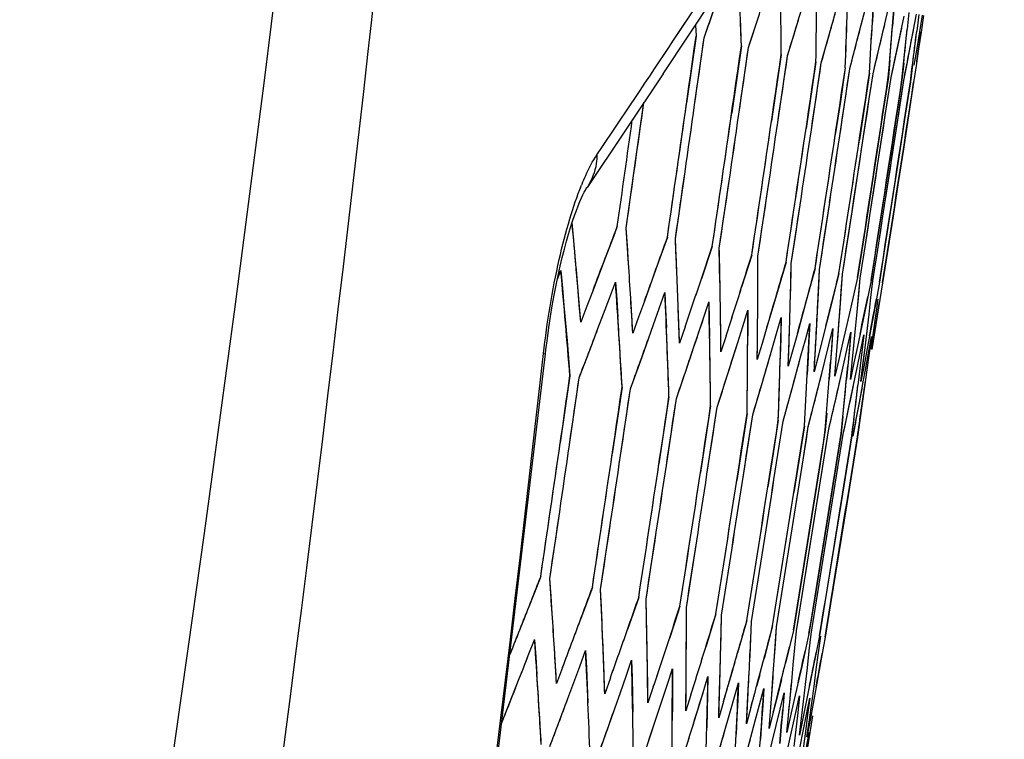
# Model space of a CAD drawing. Header units: millimetres. Extents: x 0 to 420, y 0 to 297.
# Tile 107 of 117: x 336.44 to 339.19, y 169.84 to 171.85. Entities that reach past the tile are written whole.
import ezdxf

# ---------------------------------------------------------------- set-up
doc = ezdxf.new("R2010")
doc.units = ezdxf.units.MM
doc.header["$LTSCALE"] = 23.1
doc.header["$PDMODE"] = 3
doc.header["$PDSIZE"] = 0.3125
doc.layers.get('0').update_dxf_attribs({"linetype": 'CONTINUOUS'})
doc.layers.get('Defpoints').update_dxf_attribs({"linetype": 'CONTINUOUS'})
doc.layers.add('06___PRT_ALL_SURFS', color=7, linetype='CONTINUOUS')
doc.layers.add('DIM_PILOTEES', color=7, linetype='CONTINUOUS')
doc.styles.get("Standard").update_dxf_attribs({"font": 'txt', "width": 0.7})
doc.dimstyles.new('DIMSTYLE_2', dxfattribs={"dimtxt": 2.5, "dimasz": 3.5, "dimexe": 2, "dimexo": 0, "dimtad": 1, "dimdec": 0, "dimlfac": 5, "dimdsep": 46, "dimtxsty": 'Standard', "dimblk": '_FILLED', "dimblk1": '_FILLED', "dimblk2": '_FILLED', "dimcen": 0.09, "dimazin": 2, "dimtp": 0.8, "dimtm": 0.8, "dimtfac": 1, "dimtdec": 0, "dimtofl": 0, "dimtmove": 0, "dimatfit": 3, "dimldrblk": '_FILLED', "dimfxl": 0, "dimtolj": 1, "dimarcsym": 0})
doc.dimstyles.new('DIMSTYLE_7', dxfattribs={"dimtxt": 2.5, "dimasz": 3.5, "dimexe": 2, "dimexo": 0, "dimgap": 2.5, "dimtad": 1, "dimdsep": 46, "dimtxsty": 'Standard', "dimblk": '_FILLED', "dimblk1": '_FILLED', "dimblk2": '_FILLED', "dimcen": 0.09, "dimazin": 2, "dimtp": 0.5, "dimtm": 0.5, "dimtfac": 1, "dimtofl": 0, "dimtmove": 0, "dimatfit": 3, "dimldrblk": '_FILLED', "dimfxl": 0, "dimtolj": 1, "dimarcsym": 0})

# ---------------------------------------------------------------- blocks, each defined once
blk = doc.blocks.new('_FILLED')
at = {"color": 0, "linetype": 'ByBlock'}
blk.add_solid([(0, 0), (-1, 0.14286), (-1, -0.14286)], dxfattribs=at)
blk = doc.blocks.new('*D5')
at = {"layer": 'DIM_PILOTEES', "color": 2, "linetype": 'Continuous'}
for p, q in [((332.4692, 242.223), (398.3912, 242.2232)), ((396.3912, 242.2232), (396.3913, 177.074)), ((396.3915, 111.9248), (396.3913, 177.074)), ((339.0076, 111.9246), (398.3915, 111.9248))]:
    blk.add_line(p, q, dxfattribs=at)
at = {"layer": 'DIM_PILOTEES', "color": 2, "linetype": 'Continuous', "xscale": 3.5, "yscale": 3.5, "zscale": 3.5}
for p, rotation in [((396.3912, 242.2232), 90.00015233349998), ((396.3915, 111.9248), 270.0001523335)]:
    blk.add_blockref('_FILLED', p, dxfattribs=dict(at, rotation=rotation))
at = {"layer": 'DIM_PILOTEES', "color": 2, "linetype": 'Continuous', "insert": (393.2663, 177.074), "char_height": 2.5, "width": 7.767857, "attachment_point": 2, "rotation": 90, "line_spacing_factor": 0.9}
blk.add_mtext('{\\ftxt;\\W0.0001;\\H0.0001;\\~}{\\ftxt;\\W2.0714285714;\\H2.5; }{\\ftxt;\\W0.0001;\\H0.0001;\\~}', dxfattribs=at)
blk = doc.blocks.new('*D14')
at = {"layer": 'Defpoints', "color": 0, "linetype": 'Continuous'}
for p in [(271.7552, 241.48), (318.6655, 194.5697), (271.7552, 147.6594), (365.5757, 147.6594)]:
    blk.add_point(p, dxfattribs=at)
at = {"layer": 'DIM_PILOTEES', "color": 0, "linetype": 'Continuous', "lineweight": -2}
for p, q in [((271.7552, 147.6594), (270.341, 146.2452)), ((365.5757, 147.6594), (366.99, 146.2452))]:
    blk.add_line(p, q, dxfattribs=at)
blk.add_arc((318.6655, 194.5697), 66.3412, 318.023138, 221.976862, dxfattribs=at)
at = {"layer": 'DIM_PILOTEES', "color": 0, "linetype": 'Continuous', "lineweight": -2, "xscale": 3.5, "yscale": 3.5, "zscale": 3.5}
for p, rotation in [((271.7552, 147.6594), 313.4884311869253), ((365.5757, 147.6594), 226.5115688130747)]:
    blk.add_blockref('_FILLED', p, dxfattribs=dict(at, rotation=rotation))
at = {"layer": 'DIM_PILOTEES', "color": 0, "linetype": 'Continuous', "insert": (323.275, 266.5968), "char_height": 2.5, "width": 14.285714, "attachment_point": 2, "rotation": 356.3382, "line_spacing_factor": 0.9}
blk.add_mtext('\\A1;{\\ftxt;\\W0.0001;\\H0.0001;\\~}{\\ftxt;\\W3.1428571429;\\H2.5; }{\\ftxt;\\W0.0001;\\H0.0001;\\~}{\\ftxt;\\W0.0001;\\H0.0001;\\~}{\\ftxt;\\W0.6666666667;\\H2.5; }{\\ftxt;\\W0.0001;\\H0.0001;\\~}', dxfattribs=at)

msp = doc.modelspace()

# ---------------------------------------------------------------- linework, layer by layer
at = {"color": 7, "linetype": 'Continuous'}
for p, q in [((338.2384, 171.699), (338.4446, 172.0102)), ((338.3015, 171.8436), (338.3697, 171.9464)), ((338.3528, 171.799), (338.3841, 171.8889)), ((338.7836, 171.804), (338.8071, 171.8954)), ((338.8254, 171.8915), (338.8229, 171.8439)), ((338.4768, 171.7726), (338.5063, 171.863)), ((338.8466, 171.7906), (338.8682, 171.8824)), ((338.8824, 171.8794), (338.8788, 171.832)), ((338.8949, 171.7803), (338.9119, 171.86)), ((338.8949, 171.7803), (338.9119, 171.86)), ((338.9248, 171.8704), (338.9201, 171.8232)), ((338.9286, 171.7732), (338.9463, 171.8658)), ((338.9525, 171.8645), (338.9468, 171.8175)), ((338.9477, 171.7691), (338.9634, 171.8622)), ((338.9655, 171.8617), (338.9588, 171.815)), ((338.2676, 171.7926), (338.3008, 171.8427)), ((338.2779, 171.808), (338.3015, 171.8436)), ((338.3285, 171.835), (338.3303, 171.8038)), ((338.5859, 171.7494), (338.6135, 171.8402)), ((338.3303, 171.8038), (338.3038, 171.6166)), ((338.6802, 171.7294), (338.7059, 171.8205)), ((338.7598, 171.7125), (338.7836, 171.804)), ((338.9588, 171.815), (338.952, 171.7682)), ((338.2676, 171.7925), (338.2701, 171.7963)), ((338.3263, 171.6118), (338.3528, 171.799)), ((338.4568, 171.7769), (338.4299, 171.5898)), ((338.8357, 171.7447), (338.8466, 171.7906)), ((338.885, 171.7342), (338.8949, 171.7803)), ((338.4498, 171.5856), (338.4768, 171.7726)), ((338.5685, 171.7531), (338.5412, 171.5661)), ((338.5585, 171.5625), (338.5859, 171.7494)), ((338.9197, 171.7268), (338.9286, 171.7732)), ((338.9398, 171.7225), (338.9477, 171.7691)), ((338.952, 171.7682), (338.9451, 171.7214)), ((338.6653, 171.7325), (338.6376, 171.5456)), ((338.6525, 171.5425), (338.6802, 171.7294)), ((338.8247, 171.6987), (338.8357, 171.7447)), ((338.8714, 171.7371), (338.8675, 171.6896)), ((338.875, 171.688), (338.885, 171.7342)), ((338.9105, 171.7287), (338.9056, 171.6814)), ((338.9106, 171.6804), (338.9197, 171.7268)), ((338.9351, 171.7235), (338.9292, 171.6764)), ((338.9451, 171.7214), (338.9381, 171.6745)), ((338.2384, 171.699), (338.0256, 171.3812)), ((338.7318, 171.5256), (338.7598, 171.7125)), ((338.7473, 171.7151), (338.7334, 171.6217)), ((338.8147, 171.7008), (338.8007, 171.6074)), ((338.8106, 171.6053), (338.8247, 171.6987)), ((338.8675, 171.6896), (338.8533, 171.5962)), ((338.8608, 171.5946), (338.875, 171.688)), ((338.9056, 171.6814), (338.8914, 171.5881)), ((338.8964, 171.587), (338.9106, 171.6804)), ((338.9292, 171.6764), (338.9149, 171.5831)), ((338.9381, 171.6745), (338.9238, 171.5812)), ((338.1615, 171.4541), (338.1846, 171.6187)), ((338.7334, 171.6217), (338.7194, 171.5283)), ((338.768, 171.3251), (338.8106, 171.6053)), ((338.8007, 171.6074), (338.7865, 171.514)), ((338.8179, 171.3145), (338.8608, 171.5946)), ((338.8533, 171.5962), (338.8391, 171.5028)), ((338.8533, 171.307), (338.8964, 171.587)), ((338.8914, 171.5881), (338.8771, 171.4947)), ((338.9149, 171.5831), (338.9006, 171.4897)), ((338.9238, 171.5812), (338.8661, 171.2078)), ((338.8391, 171.5028), (338.7961, 171.2227)), ((338.8771, 171.4947), (338.8339, 171.2147)), ((338.9006, 171.4897), (338.8572, 171.2097)), ((338.135, 171.2668), (338.1615, 171.4541)), ((338.2725, 171.2376), (338.2995, 171.4247)), ((338.3952, 171.2115), (338.4226, 171.3985)), ((338.5031, 171.1886), (338.5309, 171.3755)), ((338.5964, 171.1687), (338.6246, 171.3556)), ((338.6751, 171.152), (338.7036, 171.3388)), ((338.7393, 171.1384), (338.768, 171.3251)), ((338.8035, 171.2211), (338.8179, 171.3145)), ((337.9914, 171.2012), (337.984, 171.2832)), ((337.9914, 171.2012), (337.984, 171.2832)), ((338.8389, 171.2136), (338.8533, 171.307)), ((338.1102, 171.2721), (338.0765, 171.1831)), ((338.1032, 171.2536), (338.0765, 171.1831)), ((338.1415, 171.1692), (338.135, 171.2668)), ((338.2502, 171.2423), (338.2183, 171.1529)), ((338.245, 171.2276), (338.2183, 171.1529)), ((338.2767, 171.1405), (338.2725, 171.2376)), ((338.3754, 171.2157), (338.3453, 171.1259)), ((338.3971, 171.1149), (338.3952, 171.2115)), ((338.7961, 171.2227), (338.7816, 171.1294)), ((338.789, 171.1278), (338.8035, 171.2211)), ((338.8339, 171.2147), (338.8194, 171.1213)), ((338.8572, 171.2097), (338.8427, 171.1164)), ((338.8661, 171.2078), (338.8515, 171.1145)), ((338.0765, 171.1831), (338.0424, 171.0939)), ((338.4858, 171.1922), (338.4576, 171.1021)), ((338.4833, 171.184), (338.4576, 171.1021)), ((338.5029, 171.0924), (338.5031, 171.1886)), ((338.5816, 171.1719), (338.5552, 171.0813)), ((337.9427, 171.1245), (337.9524, 171.1488)), ((337.9524, 171.1488), (337.9568, 171.0998)), ((337.9999, 171.1029), (337.9957, 171.1526)), ((338.2183, 171.1529), (338.186, 171.0634)), ((338.594, 171.0731), (338.5964, 171.1687)), ((338.6628, 171.1546), (338.6382, 171.0637)), ((338.6705, 171.0568), (338.6751, 171.152)), ((338.6729, 171.1044), (338.6751, 171.152)), ((338.0885, 171.0718), (338.1052, 171.1163)), ((338.1052, 171.1163), (338.1085, 171.0676)), ((338.7295, 171.1405), (338.7067, 171.0491)), ((338.7326, 171.0436), (338.7393, 171.1384)), ((338.736, 171.091), (338.7393, 171.1384)), ((338.7816, 171.1294), (338.7608, 171.0376)), ((338.7803, 171.0335), (338.789, 171.1278)), ((338.7847, 171.0806), (338.789, 171.1278)), ((338.8194, 171.1213), (338.8005, 171.0292)), ((338.819, 171.0733), (338.8243, 171.1203)), ((338.8427, 171.1164), (338.8342, 171.0701)), ((337.9568, 171.0998), (337.9612, 171.0507)), ((338.008, 171.0046), (337.9999, 171.1029)), ((338.0424, 171.0939), (338.0252, 171.0493)), ((338.6705, 171.0568), (338.6729, 171.1044)), ((338.7326, 171.0436), (338.736, 171.091)), ((338.8515, 171.1145), (338.8441, 171.068)), ((338.0716, 171.0273), (338.0885, 171.0718)), ((338.1085, 171.0676), (338.1117, 171.0187)), ((338.1506, 171.0226), (338.1477, 171.0715)), ((338.186, 171.0634), (338.1698, 171.0186)), ((338.2273, 171.0423), (338.2431, 171.087)), ((338.2431, 171.087), (338.2453, 171.0385)), ((338.3513, 171.0159), (338.3663, 171.0608)), ((338.3663, 171.0608), (338.3673, 171.0125)), ((338.5552, 171.0813), (338.5284, 170.9906)), ((338.6382, 171.0637), (338.6133, 170.9726)), ((338.7803, 171.0335), (338.7847, 171.0806)), ((338.8135, 171.0264), (338.819, 171.0733)), ((338.8342, 171.0701), (338.8257, 171.0238)), ((338.8323, 171.0224), (338.8388, 171.0691)), ((338.8441, 171.068), (338.8366, 171.0215)), ((337.9612, 171.0507), (337.9697, 170.9525)), ((338.0252, 171.0493), (338.008, 171.0046)), ((338.2114, 170.9976), (338.2273, 171.0423)), ((338.2453, 171.0385), (338.2473, 170.9899)), ((338.2824, 170.9946), (338.2806, 171.0433)), ((338.4607, 170.9927), (338.4747, 171.0378)), ((338.4747, 171.0378), (338.4746, 170.9897)), ((338.7067, 171.0491), (338.6837, 170.9576)), ((338.7256, 170.9487), (338.7326, 171.0436)), ((338.7608, 171.0376), (338.7396, 170.9457)), ((338.7711, 170.939), (338.7803, 171.0335)), ((338.0561, 170.9863), (338.0716, 171.0273)), ((338.1534, 170.9737), (338.1506, 171.0226)), ((338.1698, 171.0186), (338.1534, 170.9737)), ((338.3363, 170.971), (338.3513, 171.0159)), ((338.3673, 171.0125), (338.3682, 170.9642)), ((338.3994, 170.9697), (338.3987, 171.0182)), ((338.5554, 170.9726), (338.5685, 171.0178)), ((338.5685, 171.0178), (338.5673, 170.97)), ((338.8005, 171.0292), (338.7812, 170.9369)), ((338.8023, 170.9324), (338.8135, 171.0264)), ((338.8257, 171.0238), (338.8084, 170.9311)), ((338.8191, 170.9288), (338.8323, 171.0224)), ((338.8366, 171.0215), (338.8212, 170.9283)), ((338.0377, 170.9381), (338.0561, 170.9863)), ((338.0377, 170.9381), (338.0561, 170.9863)), ((338.1972, 170.958), (338.2114, 170.9976)), ((338.1972, 170.958), (338.2114, 170.9976)), ((338.284, 170.9459), (338.2824, 170.9946)), ((338.2995, 170.991), (338.284, 170.9459)), ((338.4466, 170.9476), (338.4607, 170.9927)), ((338.4746, 170.9897), (338.4744, 170.9416)), ((338.5018, 170.948), (338.5022, 170.9962)), ((338.5284, 170.9906), (338.5148, 170.9452)), ((338.6356, 170.9555), (338.6478, 171.001)), ((338.6478, 171.001), (338.6456, 170.9534)), ((338.7014, 170.9415), (338.7126, 170.9872)), ((338.7126, 170.9872), (338.7059, 170.8924)), ((338.7126, 170.9872), (338.7093, 170.9398)), ((337.9697, 170.9525), (337.9777, 170.8542)), ((338.1793, 170.908), (338.1972, 170.958)), ((338.1793, 170.908), (338.1972, 170.958)), ((338.3234, 170.9327), (338.3363, 170.971)), ((338.3999, 170.9213), (338.3994, 170.9697)), ((338.4145, 170.9665), (338.3999, 170.9213)), ((338.5422, 170.9272), (338.5554, 170.9726)), ((338.5673, 170.97), (338.5661, 170.9222)), ((338.5896, 170.9293), (338.5912, 170.9773)), ((338.6133, 170.9726), (338.6007, 170.927)), ((338.6234, 170.91), (338.6356, 170.9555)), ((338.6456, 170.9534), (338.6432, 170.9058)), ((338.663, 170.9137), (338.6656, 170.9614)), ((338.6837, 170.9576), (338.672, 170.9118)), ((338.7527, 170.9306), (338.763, 170.9765)), ((338.763, 170.9765), (338.7542, 170.8822)), ((338.763, 170.9765), (338.7587, 170.9293)), ((338.7897, 170.9228), (338.799, 170.9688)), ((338.799, 170.9688), (338.7936, 170.9219)), ((338.8122, 170.918), (338.8206, 170.9642)), ((338.8206, 170.9642), (338.8142, 170.9175)), ((338.0035, 170.8487), (338.0377, 170.9381)), ((338.306, 170.881), (338.3234, 170.9327)), ((338.4181, 170.8572), (338.4466, 170.9476)), ((338.5012, 170.8998), (338.5018, 170.948)), ((338.5148, 170.9452), (338.5012, 170.8998)), ((338.5156, 170.8365), (338.5422, 170.9272)), ((338.588, 170.8813), (338.5896, 170.9293)), ((338.6007, 170.927), (338.588, 170.8813)), ((338.6901, 170.8958), (338.7014, 170.9415)), ((338.7093, 170.9398), (338.7059, 170.8924)), ((338.7181, 170.8536), (338.7256, 170.9487)), ((338.7219, 170.9012), (338.7256, 170.9487)), ((338.7396, 170.9457), (338.7289, 170.8997)), ((338.7423, 170.8847), (338.7527, 170.9306)), ((338.7587, 170.9293), (338.7542, 170.8822)), ((338.7616, 170.8444), (338.7711, 170.939)), ((338.7664, 170.8917), (338.7711, 170.939)), ((338.7812, 170.9369), (338.7715, 170.8906)), ((338.7802, 170.8766), (338.7897, 170.9228)), ((338.7907, 170.8382), (338.8023, 170.9324)), ((338.7966, 170.8853), (338.8023, 170.9324)), ((338.8084, 170.9311), (338.7996, 170.8847)), ((337.9041, 170.9166), (337.9096, 170.916)), ((338.1468, 170.8183), (338.1793, 170.908)), ((338.5986, 170.8189), (338.6234, 170.91)), ((338.6432, 170.9058), (338.6408, 170.8581)), ((338.6602, 170.8659), (338.663, 170.9137)), ((338.672, 170.9118), (338.6602, 170.8659)), ((338.6813, 170.8607), (338.6901, 170.8958)), ((338.7181, 170.8536), (338.7219, 170.9012)), ((338.7289, 170.8997), (338.7181, 170.8536)), ((338.7936, 170.9219), (338.7882, 170.8749)), ((338.8038, 170.8716), (338.8122, 170.918)), ((338.8142, 170.9175), (338.8077, 170.8708)), ((338.2753, 170.7909), (338.306, 170.881)), ((338.7059, 170.8924), (338.7024, 170.845)), ((338.7213, 170.7928), (338.7423, 170.8847)), ((338.7542, 170.8822), (338.7507, 170.8454)), ((338.7611, 170.7843), (338.7802, 170.8766)), ((338.7616, 170.8444), (338.7664, 170.8917)), ((338.7715, 170.8906), (338.7616, 170.8444)), ((338.7882, 170.8749), (338.7826, 170.8279)), ((338.7907, 170.8382), (338.7966, 170.8853)), ((338.7996, 170.8847), (338.7907, 170.8382)), ((338.7975, 170.8378), (338.8038, 170.8716)), ((338.8077, 170.8708), (338.8012, 170.824)), ((337.9777, 170.8542), (337.9508, 170.6671)), ((337.9765, 170.6617), (338.0035, 170.8487)), ((338.3892, 170.7667), (338.4181, 170.8572)), ((338.6671, 170.8043), (338.6813, 170.8607)), ((338.1235, 170.8232), (338.0961, 170.6363)), ((338.1193, 170.6313), (338.1468, 170.8183)), ((338.4886, 170.7456), (338.5156, 170.8365)), ((338.5734, 170.7276), (338.5986, 170.8189)), ((338.7866, 170.7789), (338.7975, 170.8378)), ((338.8012, 170.824), (338.7945, 170.7772)), ((338.2546, 170.7953), (338.2267, 170.6085)), ((338.2473, 170.6041), (338.2753, 170.7909)), ((338.6555, 170.7585), (338.6671, 170.8043)), ((338.7107, 170.7467), (338.7213, 170.7928)), ((338.371, 170.7706), (338.3426, 170.5839)), ((338.3608, 170.58), (338.3892, 170.7667)), ((338.6438, 170.7126), (338.6555, 170.7585)), ((338.7514, 170.7381), (338.7611, 170.7843)), ((338.7779, 170.7324), (338.7866, 170.7789)), ((338.7945, 170.7772), (338.7878, 170.7303)), ((338.4727, 170.749), (338.444, 170.5623)), ((338.4598, 170.5589), (338.4886, 170.7456)), ((338.5601, 170.7304), (338.5456, 170.6371)), ((338.6952, 170.75), (338.6914, 170.7025)), ((338.6999, 170.7007), (338.7107, 170.7467)), ((338.7404, 170.7404), (338.7356, 170.6931)), ((338.7416, 170.6918), (338.7514, 170.7381)), ((338.7712, 170.7338), (338.7654, 170.6867)), ((338.7691, 170.686), (338.7779, 170.7324)), ((338.7878, 170.7303), (338.781, 170.6834)), ((338.5443, 170.541), (338.5734, 170.7276)), ((338.6329, 170.7149), (338.6183, 170.6216)), ((338.6292, 170.6193), (338.6438, 170.7126)), ((338.6914, 170.7025), (338.6767, 170.6092)), ((338.6852, 170.6074), (338.6999, 170.7007)), ((338.7356, 170.6931), (338.7208, 170.5998)), ((338.7268, 170.5986), (338.7416, 170.6918)), ((338.7654, 170.6867), (338.7505, 170.5935)), ((338.781, 170.6834), (338.7661, 170.5902)), ((338.5456, 170.6371), (338.531, 170.5438)), ((338.6183, 170.6216), (338.6036, 170.5284)), ((338.5849, 170.3395), (338.6292, 170.6193)), ((338.6405, 170.3277), (338.6852, 170.6074)), ((338.6767, 170.6092), (338.6619, 170.516)), ((338.682, 170.3189), (338.7268, 170.5986)), ((338.7208, 170.5998), (338.7059, 170.5066)), ((338.7505, 170.5935), (338.7356, 170.5003)), ((338.7661, 170.5902), (338.7511, 170.497)), ((338.6619, 170.516), (338.6171, 170.2362)), ((338.7059, 170.5066), (338.6609, 170.2269)), ((338.7356, 170.5003), (338.6905, 170.2207)), ((338.7511, 170.497), (338.7059, 170.2174)), ((337.9217, 170.2877), (337.9492, 170.4747)), ((338.0635, 170.2575), (338.0915, 170.4444)), ((338.1906, 170.2305), (338.2191, 170.4173)), ((338.3032, 170.2066), (338.3321, 170.3933)), ((338.4015, 170.1857), (338.4307, 170.3723)), ((338.4854, 170.1678), (338.515, 170.3544)), ((338.5551, 170.153), (338.5849, 170.3395)), ((338.6105, 170.1412), (338.6405, 170.3277)), ((338.6669, 170.2257), (338.682, 170.3189)), ((337.8963, 170.2931), (337.8615, 170.2043)), ((337.8883, 170.2728), (337.8615, 170.2043)), ((337.9283, 170.1901), (337.9217, 170.2877)), ((338.0405, 170.2624), (338.0075, 170.1733)), ((338.0344, 170.246), (338.0075, 170.1733)), ((338.0678, 170.1604), (338.0635, 170.2575)), ((338.6171, 170.2362), (338.6021, 170.143)), ((338.1701, 170.2349), (338.1388, 170.1453)), ((338.1927, 170.1339), (338.1906, 170.2305)), ((338.2852, 170.2104), (338.2557, 170.1205)), ((338.6609, 170.2269), (338.6458, 170.1337)), ((338.6518, 170.1325), (338.6669, 170.2257)), ((338.6905, 170.2207), (338.6753, 170.1275)), ((338.7059, 170.2174), (338.6907, 170.1242)), ((338.282, 170.2006), (338.2557, 170.1205)), ((338.3031, 170.1104), (338.3032, 170.2066)), ((338.3858, 170.189), (338.3582, 170.0987)), ((338.3992, 170.09), (338.4015, 170.1857)), ((338.4722, 170.1706), (338.4463, 170.08)), ((338.481, 170.0726), (338.4854, 170.1678)), ((338.4832, 170.1202), (338.4854, 170.1678)), ((338.5443, 170.1553), (338.5202, 170.0643)), ((338.5486, 170.0582), (338.5551, 170.153)), ((338.5519, 170.1056), (338.5551, 170.153)), ((338.6021, 170.143), (338.5799, 170.0516)), ((338.602, 170.0469), (338.6105, 170.1412)), ((338.6063, 170.0941), (338.6105, 170.1412)), ((338.6458, 170.1337), (338.6255, 170.0419)), ((338.6465, 170.0855), (338.6518, 170.1325)), ((338.6753, 170.1275), (338.6661, 170.0813)), ((338.6727, 170.0799), (338.6789, 170.1267)), ((337.8616, 170.0726), (337.8789, 170.1169)), ((337.8789, 170.1169), (337.8823, 170.0681)), ((338.0717, 170.0632), (338.0698, 170.1118)), ((338.481, 170.0726), (338.4832, 170.1202)), ((338.5486, 170.0582), (338.5519, 170.1056)), ((338.6907, 170.1242), (338.6825, 170.0779)), ((337.8442, 170.0281), (337.8616, 170.0726)), ((337.9404, 169.9945), (337.9346, 170.0923)), ((338.0054, 170.042), (338.0218, 170.0866)), ((338.0218, 170.0866), (338.0262, 169.9894)), ((338.1944, 170.0371), (338.1936, 170.0855)), ((338.602, 170.0469), (338.6063, 170.0941)), ((338.6412, 170.0385), (338.6465, 170.0855)), ((338.6661, 170.0813), (338.6569, 170.0352)), ((338.6663, 170.0332), (338.6727, 170.0799)), ((338.6825, 170.0779), (338.6742, 170.0315)), ((337.8823, 170.0681), (337.8856, 170.0193)), ((338.0753, 169.9658), (338.0717, 170.0632)), ((338.1346, 170.0145), (338.1501, 170.0593)), ((338.1501, 170.0593), (338.1523, 169.9626)), ((338.3026, 170.0141), (338.3029, 170.0623)), ((338.5976, 169.9996), (338.602, 170.0469)), ((337.8364, 170.0083), (337.8442, 170.0281)), ((337.9573, 170.0392), (337.9404, 169.9945)), ((337.9888, 169.9974), (338.0054, 170.042)), ((338.1957, 169.9402), (338.1944, 170.0371)), ((338.2493, 169.9901), (338.264, 170.0351)), ((338.264, 170.0351), (338.264, 169.9389)), ((338.3966, 169.9941), (338.3979, 170.0421)), ((338.4332, 170.0346), (338.4241, 170.0029)), ((338.4762, 169.9772), (338.4787, 170.0249)), ((338.5081, 170.0187), (338.4994, 169.9862)), ((338.6255, 170.0419), (338.6048, 169.9499)), ((338.6358, 169.9915), (338.6412, 170.0385)), ((338.6569, 170.0352), (338.6381, 169.9428)), ((338.6742, 170.0315), (338.6573, 169.9387)), ((338.6599, 169.9864), (338.6663, 170.0332)), ((337.8091, 169.9392), (337.8364, 170.0083)), ((337.8091, 169.9392), (337.8364, 170.0083)), ((337.9555, 169.9081), (337.9888, 169.9974)), ((338.0262, 169.9894), (338.0283, 169.9408)), ((338.0913, 170.0107), (338.0753, 169.9658)), ((338.1189, 169.9697), (338.1346, 170.0145)), ((338.2346, 169.9451), (338.2493, 169.9901)), ((338.3017, 169.9177), (338.3026, 170.0141)), ((338.3498, 169.9688), (338.3636, 170.0139)), ((338.3636, 170.0139), (338.3614, 169.9182)), ((338.3935, 169.8981), (338.3966, 169.9941)), ((338.4359, 169.9505), (338.4488, 169.9958)), ((338.4488, 169.9958), (338.4467, 169.9482)), ((338.5417, 169.9633), (338.5452, 170.0107)), ((338.5687, 170.0058), (338.5574, 169.9599)), ((338.5931, 169.9523), (338.5976, 169.9996)), ((338.6303, 169.9444), (338.6358, 169.9915)), ((338.0874, 169.88), (338.1189, 169.9697)), ((338.1523, 169.9626), (338.1532, 169.9142)), ((338.2108, 169.9853), (338.1957, 169.9402)), ((338.316, 169.963), (338.3017, 169.9177)), ((338.3359, 169.9236), (338.3498, 169.9688)), ((338.4711, 169.8817), (338.4762, 169.9772)), ((338.5079, 169.9352), (338.5198, 169.9807)), ((338.5198, 169.9807), (338.5167, 169.9333)), ((338.5345, 169.8682), (338.5417, 169.9633)), ((338.5574, 169.9599), (338.546, 169.9141)), ((338.5657, 169.9229), (338.5767, 169.9686)), ((338.5767, 169.9686), (338.5725, 169.9214)), ((338.6534, 169.9395), (338.6599, 169.9864)), ((337.7867, 169.8828), (337.8091, 169.9392)), ((338.2048, 169.8551), (338.2346, 169.9451)), ((338.264, 169.9389), (338.2638, 169.8907)), ((338.4069, 169.9437), (338.3935, 169.8981)), ((338.423, 169.9051), (338.4359, 169.9505)), ((338.4467, 169.9482), (338.4445, 169.9005)), ((338.4958, 169.8896), (338.5079, 169.9352)), ((338.5167, 169.9333), (338.5135, 169.8858)), ((338.5885, 169.905), (338.5931, 169.9523)), ((338.6048, 169.9499), (338.5943, 169.9038)), ((338.6093, 169.9136), (338.6194, 169.9595)), ((338.6194, 169.9595), (338.6143, 169.9125)), ((338.6247, 169.8973), (338.6303, 169.9444)), ((338.6381, 169.9428), (338.6286, 169.8965)), ((338.6389, 169.9073), (338.6481, 169.9534)), ((338.6481, 169.9534), (338.6419, 169.9067)), ((338.6468, 169.8926), (338.6534, 169.9395)), ((338.6573, 169.9387), (338.6487, 169.8922)), ((337.9219, 169.8186), (337.9555, 169.9081)), ((338.322, 169.8784), (338.3359, 169.9236)), ((338.3614, 169.9182), (338.3601, 169.8703)), ((338.3968, 169.8143), (338.423, 169.9051)), ((338.4835, 169.9274), (338.4711, 169.8817)), ((338.546, 169.9141), (338.5345, 169.8682)), ((338.5545, 169.8771), (338.5657, 169.9229)), ((338.5725, 169.9214), (338.5683, 169.8742)), ((338.5838, 169.8577), (338.5885, 169.905)), ((338.5992, 169.8676), (338.6093, 169.9136)), ((338.6143, 169.9125), (338.609, 169.8655)), ((338.6297, 169.8611), (338.6389, 169.9073)), ((338.6419, 169.9067), (338.6356, 169.8599)), ((338.0555, 169.7902), (338.0874, 169.88)), ((338.4445, 169.9005), (338.4422, 169.8528)), ((338.4715, 169.7984), (338.4958, 169.8896)), ((338.5135, 169.8858), (338.5101, 169.8384)), ((338.5943, 169.9038), (338.5838, 169.8577)), ((338.619, 169.8502), (338.6247, 169.8973)), ((338.6286, 169.8965), (338.619, 169.8502)), ((338.6401, 169.8457), (338.6468, 169.8926)), ((338.6487, 169.8922), (338.6401, 169.8457)), ((338.6554, 169.9038), (338.6482, 169.8572)), ((338.1747, 169.7648), (338.2048, 169.8551)), ((338.532, 169.7855), (338.5545, 169.8771)), ((338.5683, 169.8742), (338.5639, 169.8269)), ((338.5785, 169.7756), (338.5992, 169.8676)), ((338.609, 169.8655), (338.6036, 169.8185)), ((338.6109, 169.7687), (338.6297, 169.8611)), ((338.6356, 169.8599), (338.6292, 169.813)), ((338.6293, 169.7648), (338.6461, 169.8576)), ((338.6482, 169.8572), (338.6408, 169.8106))]:
    msp.add_line(p, q, dxfattribs=at)
for points in [[(338.9477, 171.7691), (338.9556, 171.8157), (338.9634, 171.8622)], [(338.9238, 171.5812), (338.9095, 171.4878), (338.8951, 171.3945), (338.8806, 171.3011), (338.8661, 171.2078)], [(337.9096, 170.916), (337.9109, 170.9273), (337.9148, 170.9587), (337.919, 170.9898), (337.9237, 171.0204), (337.9286, 171.0504), (337.9338, 171.0795), (337.9392, 171.1078), (337.9449, 171.1349), (337.9506, 171.1609), (337.9564, 171.1855), (337.9623, 171.2087), (337.9681, 171.2305), (337.9739, 171.2507), (337.9796, 171.2694), (337.9852, 171.2867), (337.9906, 171.3025), (337.9958, 171.317), (338.0008, 171.3299), (338.0056, 171.3415), (338.0101, 171.3517), (338.0142, 171.3605), (338.0179, 171.3678), (338.021, 171.3737), (338.0236, 171.3781), (338.0254, 171.3809), (338.0256, 171.3812)], [(338.1415, 171.1692), (338.1383, 171.2181), (338.135, 171.2668)], [(338.2767, 171.1405), (338.2747, 171.1891), (338.2725, 171.2376)], [(338.3971, 171.1149), (338.3962, 171.1632), (338.3952, 171.2115)], [(338.5029, 171.0924), (338.503, 171.1405), (338.5031, 171.1886)], [(338.594, 171.0731), (338.5952, 171.1209), (338.5964, 171.1687)], [(338.008, 171.0046), (338.004, 171.0538), (337.9999, 171.1029)], [(337.9612, 171.0507), (337.9655, 171.0017), (337.9697, 170.9525)], [(338.7256, 170.9487), (338.7291, 170.9961), (338.7326, 171.0436)], [(338.7711, 170.939), (338.7757, 170.9862), (338.7803, 171.0335)], [(338.8023, 170.9324), (338.808, 170.9794), (338.8135, 171.0264)], [(338.8191, 170.9288), (338.8258, 170.9756), (338.8323, 171.0224)], [(338.8366, 171.0215), (338.8289, 170.9749), (338.8212, 170.9283)], [(337.9697, 170.9525), (337.9737, 170.9034), (337.9777, 170.8542)], [(335.3407, 156.4509), (335.6692, 157.8308), (335.9918, 159.2665), (336.2962, 160.7077), (336.5823, 162.1542), (336.8501, 163.6057), (337.0994, 165.0621), (337.3302, 166.5232), (337.5425, 167.9886), (337.7362, 169.4581), (337.9096, 170.916)], [(337.9283, 170.1901), (337.9251, 170.2389), (337.9217, 170.2877)], [(338.0678, 170.1604), (338.0657, 170.209), (338.0635, 170.2575)], [(338.1927, 170.1339), (338.1917, 170.1822), (338.1906, 170.2305)], [(338.3031, 170.1104), (338.3032, 170.1585), (338.3032, 170.2066)], [(338.3992, 170.09), (338.4004, 170.1378), (338.4015, 170.1857)], [(337.9404, 169.9945), (337.9375, 170.0434), (337.9346, 170.0923)], [(338.0218, 170.0866), (338.024, 170.038), (338.0262, 169.9894)], [(338.0753, 169.9658), (338.0735, 170.0145), (338.0717, 170.0632)], [(338.1501, 170.0593), (338.1513, 170.011), (338.1523, 169.9626)], [(338.1957, 169.9402), (338.1951, 169.9887), (338.1944, 170.0371)], [(338.264, 170.0351), (338.2641, 169.987), (338.264, 169.9389)], [(338.3017, 169.9177), (338.3022, 169.9659), (338.3026, 170.0141)], [(338.3636, 170.0139), (338.3625, 169.9661), (338.3614, 169.9182)], [(338.3935, 169.8981), (338.3951, 169.9461), (338.3966, 169.9941)], [(338.4711, 169.8817), (338.4737, 169.9294), (338.4762, 169.9772)], [(338.5345, 169.8682), (338.5382, 169.9157), (338.5417, 169.9633)]]:
    msp.add_lwpolyline(points, dxfattribs=at)
for centre, radius, start, end in [((314.9639, 171.5497), 23.6054, 0.49388, 1.19818), ((315.0143, 171.03), 23.4544, 1.82484, 2.40799), ((314.8677, 172.0763), 23.8001, 359.17237, 359.86743), ((314.7359, 172.6121), 24.0281, 357.86065, 358.54608), ((309.9816, 180.5036), 29.9139, 343.16534, 343.43703), ((314.5692, 173.1586), 24.2893, 356.55909, 357.23455), ((310.6036, 179.7058), 29.1876, 344.3264, 344.60444), ((308.4677, 182.2576), 31.6622, 340.7119, 340.97032), ((314.9968, 171.0294), 23.472, 1.82496, 2.18141), ((314.4038, 173.7149), 24.5474, 355.60071, 355.82259), ((309.1662, 181.3858), 30.8467, 341.84173, 342.10637), ((314.9312, 171.5493), 23.6381, 0.49412, 0.84612), ((309.8303, 180.5492), 30.0719, 342.98484, 343.25578), ((314.8297, 172.0768), 23.838, 359.17265, 359.51998), ((310.4595, 179.7461), 29.3373, 344.14165, 344.41895), ((314.6928, 172.6136), 24.0713, 357.86095, 358.20343), ((311.0534, 178.9746), 28.6423, 345.31253, 345.59625), ((314.5209, 173.1614), 24.3377, 356.55942, 356.89688), ((311.6118, 178.233), 27.9864, 346.49782, 346.78798), ((314.3144, 173.7218), 24.637, 355.26835, 355.60064), ((314.3325, 173.7204), 24.6188, 355.37911, 355.60071), ((191.0415, 192.5101), 148.7371, 351.779139, 351.997598), ((312.1343, 177.5195), 27.3692, 347.69776, 347.99439), ((314.0736, 174.2967), 24.9693, 353.988, 354.31499), ((314.0934, 174.2946), 24.9494, 354.09699, 354.31507), ((312.6204, 176.8323), 26.7902, 348.91256, 349.21565), ((313.7988, 174.8874), 25.3346, 352.71856, 353.04014), ((313.8203, 174.8848), 25.313, 352.82574, 353.04022), ((313.5189, 175.4916), 25.7042, 351.59055, 351.77633), ((273.2328, 215.0758), 78.1214, 326.072119, 326.354699), ((191.0536, 192.573), 148.7568, 351.826761, 351.972368), ((191.0014, 192.8791), 148.9577, 351.637639, 351.855739), ((191.0097, 192.9353), 148.9779, 351.688009, 351.833377), ((190.9544, 193.2068), 149.1649, 351.512976, 351.730742), ((190.9599, 193.2562), 149.1844, 351.566073, 351.711221), ((190.9066, 193.4925), 149.3523, 351.404986, 351.622453), ((190.9104, 193.535), 149.37, 351.460797, 351.60575), ((190.863, 193.7355), 149.5148, 351.313531, 351.530741), ((190.8659, 193.7709), 149.5298, 351.37205, 351.516835), ((190.8266, 193.9353), 149.6491, 351.238498, 351.455496), ((190.8213, 193.9648), 149.6689, 351.227402, 351.444369), ((190.7993, 194.0917), 149.7532, 351.1798, 351.396634), ((190.7957, 194.1138), 149.7678, 351.171465, 351.388277), ((190.7816, 194.2045), 149.8266, 351.137374, 351.354093), ((190.7795, 194.2193), 149.836, 351.131793, 351.348497), ((190.7726, 194.2739), 149.87, 351.111185, 351.327836), ((190.7701, 194.3002), 149.8856, 351.101221, 351.317847), ((191.0414, 192.1762), 148.5723, 351.909597, 352.04662), ((191.0231, 192.5128), 148.7557, 351.779147, 351.924777), ((191.0175, 192.5781), 148.7933, 351.753971, 351.89956), ((190.9852, 192.8815), 148.9741, 351.637646, 351.783038), ((190.9779, 192.9399), 149.01, 351.615336, 351.760689), ((191.038, 192.1049), 148.5404, 351.937675, 352.053792), ((190.9404, 193.2089), 149.1791, 351.512982, 351.658152), ((190.9325, 193.2602), 149.212, 351.493509, 351.638644), ((190.8948, 193.4943), 149.3643, 351.404991, 351.549963), ((190.8873, 193.5384), 149.3934, 351.38833, 351.533271), ((190.853, 193.737), 149.5249, 351.313535, 351.458337), ((190.8466, 193.7738), 149.5494, 351.299665, 351.44444), ((190.8183, 193.9365), 149.6575, 351.238502, 351.383163), ((338.7326, 171.0946), 0.7794, 157.6872, 157.9441), ((314.7995, 169.1488), 23.2825, 4.93723, 5.2598), ((306.86, 183.063), 33.4006, 339.00113, 339.32817), ((314.8077, 169.6544), 23.383, 3.4745, 3.95404), ((307.6293, 182.1285), 32.4985, 340.09381, 340.42898), ((314.783, 170.164), 23.514, 2.14302, 2.61692), ((314.7728, 169.1465), 23.3094, 4.57223, 5.05708), ((308.3213, 181.247), 31.684, 341.11344, 341.54242), ((314.7222, 170.679), 23.679, 0.82075, 1.2887), ((309.0216, 180.3867), 30.8655, 342.22988, 342.66931), ((314.6256, 171.2011), 23.8775, 359.50816, 359.96988), ((309.7243, 179.5502), 30.049, 343.44985, 343.8101), ((314.7393, 169.0025), 23.3121, 4.55578, 5.28255), ((314.7775, 169.6525), 23.4132, 3.23481, 3.71425), ((314.4937, 171.7322), 24.1093, 358.20568, 358.66093), ((310.3511, 178.7594), 29.3153, 344.59604, 344.96481), ((314.746, 169.5079), 23.4145, 3.22039, 3.93906), ((314.7456, 170.1625), 23.5515, 1.90622, 2.37992), ((308.2376, 181.2754), 31.7724, 341.11376, 341.37077), ((310.9678, 177.9933), 28.595, 345.8281, 346.13407), ((314.6776, 170.6782), 23.7236, 0.58698, 1.05465), ((308.9417, 180.4121), 30.9494, 342.2302, 342.49348), ((314.574, 171.2015), 23.9291, 359.27757, 359.73893), ((314.3107, 172.2746), 24.3902, 356.91376, 357.25008), ((314.1075, 172.8289), 24.6897, 355.63253, 355.96367), ((314.7161, 170.017), 23.5513, 1.89393, 2.60402), ((314.6502, 170.5318), 23.7219, 0.57692, 1.27799), ((314.4352, 171.7339), 24.1678, 357.97838, 358.4332), ((312.0062, 176.5685), 27.3609, 348.19522, 348.41809), ((312.4881, 175.8913), 26.7836, 349.40308, 349.62992), ((312.93, 175.2387), 26.2476, 350.62513, 350.84645), ((314.5487, 171.0539), 23.926, 359.26983, 359.96146), ((314.2615, 172.2771), 24.4395, 356.68977, 357.13782), ((314.731, 169.507), 23.4296, 3.22051, 3.69958), ((308.3404, 181.0254), 31.6361, 341.39605, 341.55507), ((314.412, 171.5851), 24.1632, 357.97305, 358.65489), ((306.6028, 182.939), 33.6479, 338.94165, 339.19255), ((314.6975, 170.0163), 23.57, 1.89408, 2.36738), ((314.2404, 172.127), 24.4334, 356.68693, 357.35865), ((307.3844, 181.9979), 32.7309, 340.02783, 340.28792), ((314.628, 170.5315), 23.7441, 0.5771, 1.04434), ((308.1298, 181.0963), 31.8583, 341.12672, 341.39592), ((308.8722, 180.2216), 30.9944, 342.23868, 342.5894), ((314.523, 171.0541), 23.9517, 359.27003, 359.73095), ((309.5424, 179.3944), 30.2106, 343.36442, 343.72361), ((223.7089, 183.7568), 114.9148, 346.254241, 353.584584), ((314.3829, 171.586), 24.1923, 357.97327, 358.42762), ((310.1765, 178.6005), 29.4681, 344.50422, 344.87196), ((313.9982, 172.684), 24.7726, 355.41203, 355.85262), ((313.7742, 173.2515), 25.0922, 354.25641, 354.58162), ((190.8554, 191.925), 148.6236, 351.63097, 351.849558), ((190.8766, 191.9972), 148.6391, 351.674463, 351.820159), ((314.1913, 172.1297), 24.4825, 356.68727, 357.02285), ((310.7475, 177.8448), 28.7936, 345.65854, 345.96251), ((313.9984, 172.6841), 24.7724, 355.52223, 355.74253), ((311.3105, 177.111), 28.1296, 346.82748, 347.13951), ((313.7387, 173.255), 25.1279, 354.14814, 354.49723), ((311.8366, 176.405), 27.5049, 348.01142, 348.33114), ((190.859, 192.3508), 148.8297, 351.464976, 351.683221), ((190.8751, 192.4165), 148.847, 351.51127, 351.656737), ((313.4543, 173.8414), 25.507, 352.89556, 353.21506), ((312.3259, 175.7252), 26.9191, 349.21056, 349.53757), ((313.4761, 173.8388), 25.485, 353.00205, 353.21513), ((313.1458, 174.444), 25.9095, 351.6544, 351.99397), ((190.8463, 192.7363), 149.0322, 351.316084, 351.533997), ((190.8584, 192.7952), 149.0501, 351.365145, 351.510392), ((190.8243, 193.0805), 149.2238, 351.184075, 351.401679), ((190.8334, 193.1327), 149.2413, 351.235877, 351.38092), ((190.7985, 193.383), 149.3987, 351.06876, 351.286085), ((190.8055, 193.4283), 149.4149, 351.123284, 351.268144), ((190.7733, 193.6432), 149.5524, 350.969979, 351.18706), ((190.7788, 193.6816), 149.5665, 351.027212, 351.171912), ((190.7516, 193.8607), 149.6817, 350.887597, 351.104474), ((190.7484, 193.8933), 149.7011, 350.875252, 351.092098), ((190.7351, 194.0353), 149.7848, 350.821512, 351.038227), ((190.7329, 194.0606), 149.7996, 350.81192, 351.028612), ((190.7245, 194.1669), 149.8609, 350.771647, 350.988243), ((190.7233, 194.1849), 149.8711, 350.7648, 350.981379), ((190.7194, 194.2555), 149.9104, 350.737957, 350.954474), ((190.718, 194.3015), 149.9348, 350.720422, 350.936901), ((190.8361, 191.9278), 148.6431, 351.630978, 351.776694), ((190.8385, 192.0028), 148.6776, 351.601629, 351.747306), ((190.8414, 192.3534), 148.8475, 351.464983, 351.610471), ((190.8405, 192.4216), 148.882, 351.43855, 351.584), ((190.8306, 192.7386), 149.0481, 351.31609, 351.461358), ((190.8277, 192.7998), 149.0812, 351.292533, 351.437765), ((190.8107, 193.0826), 149.2376, 351.184081, 351.329144), ((190.8068, 193.1368), 149.2682, 351.163365, 351.308395), ((190.7869, 193.3848), 149.4104, 351.068765, 351.213643), ((190.7829, 193.4319), 149.4377, 351.050863, 351.195711), ((190.7636, 193.6447), 149.5622, 350.969983, 351.114699), ((190.7599, 193.6845), 149.5856, 350.954868, 351.09956), ((190.7435, 193.862), 149.6899, 350.8876, 351.032181), ((305.7148, 182.8485), 34.544, 338.44957, 338.68697), ((314.5067, 168.6527), 23.472, 3.51643, 3.99425), ((306.5333, 181.8817), 33.5814, 339.51344, 339.75693), ((314.4851, 169.158), 23.604, 2.31587, 2.66991), ((307.3142, 180.9561), 32.6654, 340.58992, 340.8396), ((314.42, 169.6682), 23.7773, 1.00554, 1.35503), ((308.0576, 180.0696), 31.7948, 341.67952, 341.93546), ((305.5211, 182.9249), 34.7522, 338.29466, 338.52858), ((314.4753, 168.6507), 23.5035, 3.27761, 3.75531), ((314.3195, 170.1856), 23.9838, 359.70539, 0.05012), ((308.7637, 179.22), 30.9682, 342.78271, 343.04499), ((314.1839, 170.7117), 24.2233, 358.4158, 358.75561), ((305.4719, 182.9444), 34.8051, 338.29476, 338.44967), ((306.3465, 181.9513), 33.7807, 339.35173, 339.59448), ((314.4369, 169.156), 23.6522, 1.962, 2.4338), ((309.4325, 178.4053), 30.1847, 343.89992, 344.16859), ((310.0641, 177.6234), 29.443, 345.03154, 345.30665), ((306.2995, 181.969), 33.8309, 339.35183, 339.51353), ((307.1358, 181.0188), 32.8545, 340.42409, 340.67302), ((314.3629, 169.6672), 23.8343, 0.65631, 1.12193), ((314.4384, 168.461), 23.499, 3.32447, 4.04093), ((307.0909, 181.0347), 32.9021, 340.42419, 340.59002), ((307.8874, 180.1258), 31.9741, 341.50952, 341.76471), ((314.2537, 170.1859), 24.0495, 359.36098, 359.82018), ((308.6014, 179.2701), 31.1381, 342.60848, 342.87001), ((313.9972, 171.2491), 24.512, 357.1372, 357.36028), ((313.7905, 171.7983), 24.8192, 355.86975, 356.08934), ((305.5929, 182.6895), 34.6476, 338.53068, 338.64473), ((314.4035, 168.9651), 23.6449, 2.01077, 2.71842), ((307.8446, 180.1401), 32.0192, 341.50961, 341.67962), ((314.1095, 170.7137), 24.2977, 358.07641, 358.52893), ((309.278, 178.4497), 30.3454, 343.72142, 343.98936), ((313.9306, 171.2524), 24.5788, 356.8029, 357.24856), ((310.624, 176.881), 28.778, 346.17799, 346.3656), ((311.1833, 176.1581), 28.1155, 347.33939, 347.53135), ((311.7054, 175.4626), 27.4925, 348.51608, 348.71238), ((312.1903, 174.7926), 26.9084, 349.70825, 349.9089), ((314.3331, 169.4749), 23.8242, 0.70708, 1.40551), ((308.5606, 179.2829), 31.1808, 342.60858, 342.78281), ((309.9172, 177.6626), 29.595, 344.84873, 345.12312), ((313.717, 171.8036), 24.8929, 355.54074, 355.97934), ((310.5193, 176.9067), 28.8859, 345.99076, 346.27164), ((314.4229, 168.46), 23.5145, 3.3246, 3.80219), ((314.2274, 169.992), 24.0366, 359.41384, 0.10265), ((314.0868, 170.5181), 24.282, 358.13142, 358.81027), ((309.212, 178.4689), 30.4141, 343.72157, 343.83786), ((313.9114, 171.0548), 24.5603, 356.86016, 357.52873), ((313.4692, 172.3689), 25.2398, 354.39806, 354.61375), ((305.3554, 182.783), 34.9028, 338.30883, 338.48691), ((308.5967, 179.0766), 31.1159, 342.71849, 342.97985), ((309.8539, 177.6796), 29.6606, 344.84888, 344.96654), ((313.7014, 171.6037), 24.8715, 355.60032, 356.25833), ((306.1547, 181.8191), 33.9582, 339.3052, 339.54699), ((314.3747, 168.964), 23.6737, 2.01098, 2.3647), ((306.9522, 180.8828), 33.0221, 340.37184, 340.61983), ((314.299, 169.4744), 23.8583, 0.70733, 1.05638), ((313.4973, 172.163), 25.1753, 354.67585, 354.89174), ((307.7114, 179.9863), 32.1324, 341.45157, 341.70583), ((314.1881, 169.9923), 24.076, 359.41412, 359.75832), ((308.4326, 179.1275), 31.2877, 342.54487, 342.80548), ((314.0423, 170.5194), 24.3265, 358.13173, 358.47091), ((309.1161, 178.3043), 30.4867, 343.65217, 343.9192), ((313.8617, 171.0574), 24.61, 356.8605, 357.1945), ((309.7619, 177.5145), 29.7284, 344.77387, 345.04737)]:
    msp.add_arc(centre, radius, start, end, dxfattribs=at)
for points, knots in [([(338.0116, 171.3905), (338.0149, 171.3986), (338.027, 171.4267), (338.0411, 171.4542), (338.0534, 171.4724)], [0, 0, 0, 0, 0.284167, 1, 1, 1, 1]), ([(338.0534, 171.4724), (338.0533, 171.4642), (338.0509, 171.4323), (338.0389, 171.401), (338.0256, 171.3812)], [0, 0, 0, 0, 0.254821, 1, 1, 1, 1]), ([(337.9041, 170.9166), (337.914, 171.0049), (337.9345, 171.1316), (337.9746, 171.2878), (337.9978, 171.3565), (338.0103, 171.3873)], [0, 0, 0, 0, 0.551208, 0.793716, 1, 1, 1, 1])]:
    msp.add_open_spline(points, degree=3, knots=knots, dxfattribs=at)
at = {"layer": '06___PRT_ALL_SURFS', "color": 7, "linetype": 'Continuous'}
msp.add_arc((224.201, 185.9887), 113.8262, 345.144418, 355.431269, dxfattribs=at)
msp.add_open_spline([(337.8843, 176.9071), (337.7634, 175.1889), (337.1364, 168.3304), (335.9275, 161.5235), (334.6853, 156.5112)], degree=3, knots=[0, 0, 0, 0, 0.250129, 1, 1, 1, 1], dxfattribs=at)

# ---------------------------------------------------------------- dimensions: what is measured, and where the dimension line sits
at = {"layer": 'DIM_PILOTEES', "color": 2, "linetype": 'Continuous'}
dim = msp.add_angular_dim_3p(base=(271.7552, 241.48), center=(318.6655, 194.5697), p1=(365.5757, 147.6594), p2=(271.7552, 147.6594), text='{\\ftxt;\\W0.0001;\\H0.0001;\\~}{\\ftxt;\\W3.1428571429;\\H2.5; }{\\ftxt;\\W0.0001;\\H0.0001;\\~}{\\ftxt;\\W0.0001;\\H0.0001;\\~}{\\ftxt;\\W0.6666666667;\\H2.5; }{\\ftxt;\\W0.0001;\\H0.0001;\\~}', dimstyle='DIMSTYLE_7', dxfattribs=at)
dim.commit()
dim.dimension.update_dxf_attribs({"geometry": '*D14', "text_midpoint": (322.9024, 260.7754), "dimtype": 165})
dim = msp.add_linear_dim(base=(396.3915, 111.9248), p1=(332.4692, 242.223), p2=(339.0076, 111.9246), angle=270.0002, text='{\\ftxt;\\W0.0001;\\H0.0001;\\~}{\\ftxt;\\W2.0714285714;\\H2.5; }{\\ftxt;\\W0.0001;\\H0.0001;\\~}', dimstyle='DIMSTYLE_2', dxfattribs=at)
dim.commit()
dim.dimension.update_dxf_attribs({"geometry": '*D5', "text_midpoint": (396.3913, 176.7168), "dimtype": 160})

doc.saveas('drawing.dxf')
